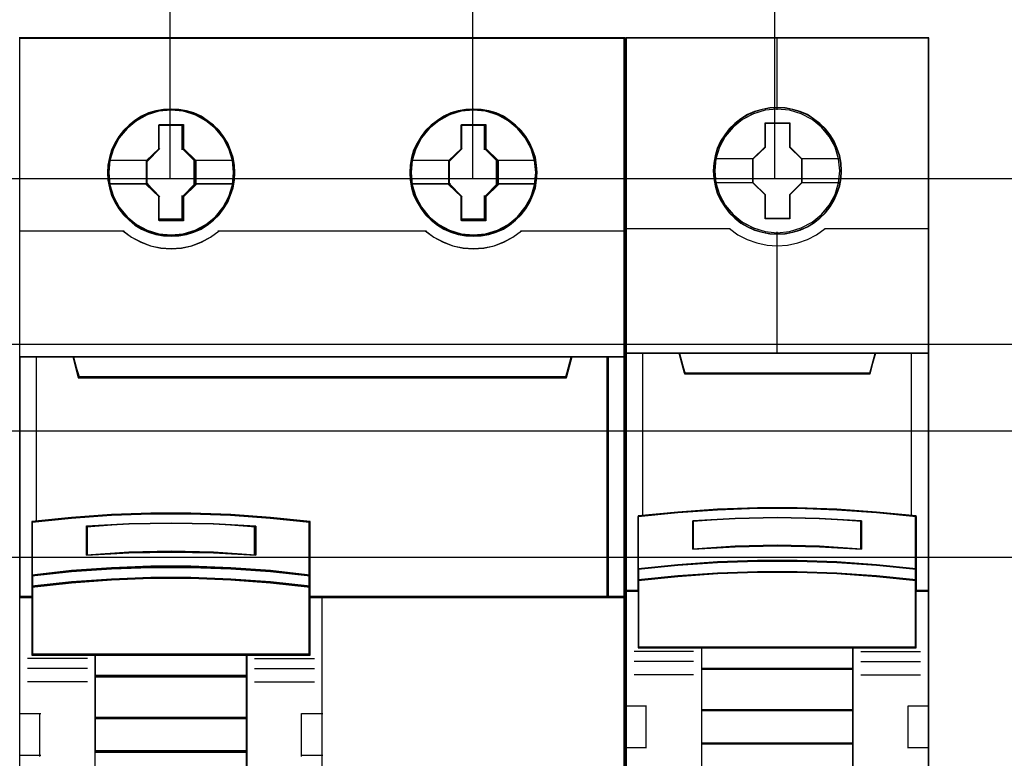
# Model space of a CAD drawing. Extents: x -543332 to -314699, y -9028 to 155584.
# Tile 74 of 256: x -448259 to -447674, y 25829 to 26267. Entities that reach past the tile are written whole.
import ezdxf

# ---------------------------------------------------------------- set-up
doc = ezdxf.new("R2010")
doc.units = 0
doc.header["$MEASUREMENT"] = 0
doc.layers.get('0').update_dxf_attribs({"color": 8})
for name, color, linetype in [('30', 7, 'Continuous'), ('45', 8, 'Continuous'), ('50', 7, 'Continuous')]:
    doc.layers.add(name, color=color, linetype=linetype)

# ---------------------------------------------------------------- blocks, each defined once
blk = doc.blocks.new('*U1090')
at = {"layer": '50', "color": 7}
for points in [[(61.983887, -277.514077), (386.017439, -277.514077)], [(61.983887, -277.514077), (386.017439, -277.514077)], [(205.961684, -277.556447), (205.961684, -257.54713)], [(223.935712, -277.556447), (223.935712, -257.54713)], [(241.848767, -277.556447), (241.848767, -257.54713)], [(61.983887, -287.349254), (386.017439, -287.349254), (386.017439, -333.651915), (61.983887, -333.651915), (61.983887, -287.349254)]]:
    blk.add_lwpolyline(points, dxfattribs=at)
blk = doc.blocks.new('*D1091')
at = {"layer": '30', "color": 7}
blk.add_lwpolyline([(51.981526, -292.478694), (396.088727, -292.478694), (396.088727, -328.453624), (51.981526, -328.453624), (51.981526, -292.478694)], close=True, dxfattribs=at)
for points in [[(51.981526, -292.478694), (396.088727, -292.478694), (396.088727, -328.453624), (51.981526, -328.453624), (51.981526, -292.478694)], [(51.981526, -299.972919), (396.088727, -299.972919), (396.088727, -320.959398), (51.981526, -320.959398), (51.981526, -299.972919)]]:
    blk.add_lwpolyline(points, dxfattribs=at)
blk = doc.blocks.new('*U1094')
at = {"layer": '45', "color": 139}
for points in [[(197.014436, -269.156559), (232.970445, -269.156559)], [(232.901518, -269.156559), (232.901518, -351.863147)], [(205.290972, -274.338961), (206.749042, -274.338961)], [(205.290972, -275.811325), (205.290972, -274.338961)], [(206.680115, -275.811325), (206.680115, -274.338961)], [(223.235839, -274.338961), (224.691258, -274.338961)], [(223.235839, -275.811325), (223.235839, -274.338961)], [(224.622331, -275.811325), (224.622331, -274.338961)], [(204.5964, -276.497192), (205.359899, -275.742474)], [(207.454218, -276.497192), (206.680115, -275.742474)], [(222.530663, -276.497192), (223.304766, -275.742474)], [(225.401736, -276.497192), (224.622331, -275.742474)], [(202.364228, -276.428341), (204.665327, -276.428341)], [(204.5964, -277.887464), (204.5964, -276.428341)], [(207.385291, -276.428341), (209.673135, -276.428341)], [(207.385291, -277.887464), (207.385291, -276.428341)], [(220.309094, -276.428341), (222.59959, -276.428341)], [(222.530663, -277.887464), (222.530663, -276.428341)], [(225.332809, -276.428341), (227.618002, -276.428341)], [(225.332809, -277.887464), (225.332809, -276.428341)], [(202.364228, -277.818612), (204.665327, -277.818612)], [(204.5964, -277.818612), (205.359899, -278.591868)], [(207.454218, -277.818612), (206.680115, -278.591868)], [(207.385291, -277.818612), (209.673135, -277.818612)], [(220.309094, -277.818612), (222.59959, -277.818612)], [(222.530663, -277.818612), (223.304766, -278.591868)], [(225.401736, -277.818612), (224.622331, -278.591868)], [(225.332809, -277.818612), (227.618002, -277.818612)], [(205.290972, -279.98214), (205.290972, -278.523017)], [(206.680115, -279.98214), (206.680115, -278.523017)], [(223.235839, -279.98214), (223.235839, -278.523017)], [(224.622331, -279.98214), (224.622331, -278.523017)], [(205.290972, -279.913288), (206.749042, -279.913288)], [(223.235839, -279.913288), (224.691258, -279.913288)], [(197.014436, -280.617692), (203.233768, -280.617692)], [(203.164841, -280.617692), (203.681918, -280.99166), (204.221477, -281.276587), (204.794758, -281.502155), (205.413003, -281.632747), (206.025627, -281.674299), (206.632631, -281.632747), (207.239635, -281.502155), (207.818537, -281.276587), (208.369337, -280.99166), (208.875173, -280.617692)], [(203.180747, -280.622989), (203.680991, -280.984866), (204.231821, -281.281487), (204.799514, -281.506919), (205.412173, -281.637432), (206.01921, -281.684891), (206.64311, -281.637432), (207.255769, -281.506919), (207.834703, -281.281487), (208.368671, -280.984866), (208.885778, -280.622989)], [(208.806247, -280.617692), (221.178634, -280.617692)], [(221.109707, -280.617692), (221.615309, -280.99166), (222.165853, -281.276587), (222.744486, -281.502155), (223.351208, -281.632747), (223.95793, -281.674299), (224.575888, -281.632747), (225.188228, -281.502155), (225.766861, -281.276587), (226.300552, -280.99166), (226.817389, -280.617692)], [(221.120311, -280.622989), (221.625969, -280.984866), (222.165338, -281.281487), (222.744035, -281.506919), (223.356443, -281.637432), (223.963232, -281.684891), (224.586876, -281.637432), (225.199284, -281.506919), (225.766745, -281.281487), (226.311731, -280.984866), (226.817389, -280.622989)], [(226.751113, -280.617692), (232.970445, -280.617692)], [(197.014436, -288.082788), (232.970445, -288.082788)], [(200.19568, -288.082788), (200.58008, -289.332708)], [(229.805107, -288.082788), (229.420707, -289.332708)], [(200.511153, -289.263857), (229.489634, -289.263857)], [(214.275335, -297.923262), (211.922624, -297.645714), (209.575488, -297.462784), (207.200476, -297.361857), (204.825464, -297.361857), (202.478328, -297.462784), (200.108891, -297.645714), (197.76733, -297.923262)], [(197.76733, -297.85441), (197.76733, -305.798819)], [(211.046372, -298.193372), (208.541504, -298.006806), (206.025454, -297.952392), (203.514994, -298.006806), (200.998944, -298.193372)], [(214.209059, -305.798819), (214.209059, -297.85441)], [(200.998944, -299.861698), (200.998944, -298.12452)], [(210.977445, -299.861698), (210.977445, -298.12452)], [(211.046372, -299.861698), (208.541504, -299.675132), (206.025454, -299.620717), (203.514994, -299.675132), (200.998944, -299.861698)], [(214.275335, -301.082488), (211.922624, -300.797293), (209.575488, -300.619838), (207.200476, -300.518435), (204.825464, -300.518435), (202.478328, -300.619838), (200.108891, -300.797293), (197.76733, -301.082488)], [(214.275335, -301.752467), (211.922624, -301.474918), (209.575488, -301.291989), (207.200476, -301.191062), (204.825464, -301.191062), (202.478328, -301.291989), (200.108891, -301.474918), (197.76733, -301.752467)], [(197.836257, -302.308576), (197.014436, -302.308576)], [(232.970445, -302.308576), (214.209059, -302.308576)], [(214.967256, -302.308576), (214.967256, -318.621094)], [(201.067871, -305.989485), (197.507529, -305.989485)], [(214.275335, -305.729967), (197.76733, -305.729967)], [(201.494688, -305.729967), (201.494688, -317.018972)], [(201.494688, -305.729967), (210.545327, -305.729967)], [(210.4764, -305.729967), (210.4764, -317.018972)], [(210.977445, -305.989485), (214.527183, -305.989485)], [(201.067871, -306.582667), (197.507529, -306.582667)], [(210.977445, -306.582667), (214.527183, -306.582667)], [(201.494688, -306.998425), (210.545327, -306.998425)], [(201.067871, -307.379756), (197.507529, -307.379756)], [(210.977445, -307.379756), (214.527183, -307.379756)], [(197.014436, -309.241396), (198.286933, -309.241396)], [(198.218006, -309.241396), (198.218006, -311.794199)], [(201.494688, -309.487673), (210.545327, -309.487673)], [(213.763685, -311.794199), (213.763685, -309.241396)], [(213.763685, -309.241396), (215.036183, -309.241396)], [(197.014436, -311.725348), (198.286933, -311.725348)], [(201.494688, -311.46583), (210.545327, -311.46583)], [(213.763685, -311.725348), (215.036183, -311.725348)]]:
    blk.add_lwpolyline(points, dxfattribs=at)
at = {"layer": '45', "color": 59}
for points in [[(197.046248, -340.384038), (197.046248, -332.918909), (197.046248, -311.759398), (197.046248, -309.276564), (197.046248, -302.343471), (197.046248, -302.343471), (197.046248, -288.117053), (197.046248, -280.651925), (197.046248, -269.190985), (232.935982, -269.190985), (232.935982, -280.651925), (232.935982, -288.117053), (232.935982, -302.343471), (232.935982, -329.427423), (232.935982, -329.920665), (232.935982, -332.918909), (232.935982, -340.384038)], [(197.014436, -302.377427), (197.770969, -302.377427), (197.770969, -301.748173), (197.770969, -301.074371), (197.770969, -297.900259), (200.107324, -297.65524), (202.471491, -297.49375), (204.813408, -297.404652), (207.183139, -297.404652), (209.55287, -297.49375), (211.894786, -297.65524), (214.242266, -297.900259), (214.242266, -301.074371), (214.242266, -301.748173), (214.242266, -302.377427), (215.004362, -302.377427), (215.004362, -302.377427), (231.976306, -302.377427), (231.976306, -288.082788), (229.801272, -288.082788), (229.484195, -289.268903), (200.518967, -289.268903), (200.20189, -288.082788), (198.01573, -288.082788), (197.014436, -288.082788)]]:
    blk.add_lwpolyline(points, dxfattribs=at)
at = {"layer": '45', "color": 7}
for points in [[(209.808338, -277.165847), (209.780325, -276.712857), (209.707489, -276.259866), (209.556215, -275.829246), (209.38253, -275.409811), (209.141611, -275.018338), (208.867077, -274.666012), (208.530912, -274.341649), (208.166734, -274.062025), (207.802555, -273.815956), (207.365541, -273.625812), (206.934129, -273.497186), (206.480307, -273.418891), (206.026484, -273.390929), (205.578265, -273.418891), (205.124442, -273.497186), (204.681825, -273.625812), (204.267222, -273.815956), (203.880632, -274.062025), (203.527659, -274.341649), (203.191494, -274.666012), (202.928165, -275.018338), (202.687247, -275.409811), (202.491151, -275.829246), (202.367891, -276.259866), (202.278247, -276.712857), (202.250233, -277.165847), (202.278247, -277.618837), (202.367891, -278.060642), (202.491151, -278.496855), (202.687247, -278.910698), (202.928165, -279.307763), (203.191494, -279.671274), (203.527659, -279.990045), (203.880632, -280.275261), (204.267222, -280.510145), (204.681825, -280.689104), (205.124442, -280.828915), (205.578265, -280.918395), (206.026484, -280.940765), (206.480307, -280.918395), (206.934129, -280.828915), (207.365541, -280.689104), (207.802555, -280.510145), (208.166734, -280.275261), (208.530912, -279.990045), (208.867077, -279.671274), (209.141611, -279.307763), (209.38253, -278.910698), (209.556215, -278.496855), (209.707489, -278.060642), (209.780325, -277.618837), (209.808338, -277.165847)], [(209.808338, -277.165847), (209.780325, -276.712857), (209.707489, -276.259866), (209.556215, -275.829246), (209.38253, -275.409811), (209.141611, -275.018338), (208.867077, -274.666012), (208.530912, -274.341649), (208.166734, -274.062025), (207.802555, -273.815956), (207.365541, -273.625812), (206.934129, -273.497186), (206.480307, -273.418891), (206.026484, -273.390929), (205.578265, -273.418891), (205.124442, -273.497186), (204.681825, -273.625812), (204.267222, -273.815956), (203.880632, -274.062025), (203.527659, -274.341649), (203.191494, -274.666012), (202.928165, -275.018338), (202.687247, -275.409811), (202.491151, -275.829246), (202.367891, -276.259866), (202.278247, -276.712857), (202.250233, -277.165847), (202.278247, -277.618837), (202.367891, -278.060642), (202.491151, -278.496855), (202.687247, -278.910698), (202.928165, -279.307763), (203.191494, -279.671274), (203.527659, -279.990045), (203.880632, -280.275261), (204.267222, -280.510145), (204.681825, -280.689104), (205.124442, -280.828915), (205.578265, -280.918395), (206.026484, -280.940765), (206.480307, -280.918395), (206.934129, -280.828915), (207.365541, -280.689104), (207.802555, -280.510145), (208.166734, -280.275261), (208.530912, -279.990045), (208.867077, -279.671274), (209.141611, -279.307763), (209.38253, -278.910698), (209.556215, -278.496855), (209.707489, -278.060642), (209.780325, -277.618837), (209.808338, -277.165847)], [(209.808338, -277.165847), (209.780325, -276.712857), (209.707489, -276.259866), (209.556215, -275.829246), (209.38253, -275.409811), (209.141611, -275.018338), (208.867077, -274.666012), (208.530912, -274.341649), (208.166734, -274.062025), (207.802555, -273.815956), (207.365541, -273.625812), (206.934129, -273.497186), (206.480307, -273.418891), (206.026484, -273.390929), (205.578265, -273.418891), (205.124442, -273.497186), (204.681825, -273.625812), (204.267222, -273.815956), (203.880632, -274.062025), (203.527659, -274.341649), (203.191494, -274.666012), (202.928165, -275.018338), (202.687247, -275.409811), (202.491151, -275.829246), (202.367891, -276.259866), (202.278247, -276.712857), (202.250233, -277.165847), (202.278247, -277.618837), (202.367891, -278.060642), (202.491151, -278.496855), (202.687247, -278.910698), (202.928165, -279.307763), (203.191494, -279.671274), (203.527659, -279.990045), (203.880632, -280.275261), (204.267222, -280.510145), (204.681825, -280.689104), (205.124442, -280.828915), (205.578265, -280.918395), (206.026484, -280.940765), (206.480307, -280.918395), (206.934129, -280.828915), (207.365541, -280.689104), (207.802555, -280.510145), (208.166734, -280.275261), (208.530912, -279.990045), (208.867077, -279.671274), (209.141611, -279.307763), (209.38253, -278.910698), (209.556215, -278.496855), (209.707489, -278.060642), (209.780325, -277.618837), (209.808338, -277.165847)], [(227.73995, -277.165847), (227.717538, -276.712857), (227.644699, -276.259866), (227.493419, -275.829246), (227.314124, -275.409811), (227.078799, -275.018338), (226.793048, -274.666012), (226.462473, -274.341649), (226.109486, -274.062025), (225.745293, -273.815956), (225.313864, -273.625812), (224.876832, -273.497186), (224.422992, -273.418891), (223.963548, -273.390929), (223.509708, -273.418891), (223.067073, -273.497186), (222.624438, -273.625812), (222.209819, -273.815956), (221.828817, -274.062025), (221.464624, -274.341649), (221.128446, -274.666012), (220.859503, -275.018338), (220.618575, -275.409811), (220.416868, -275.829246), (220.299206, -276.259866), (220.215161, -276.712857), (220.187147, -277.165847), (220.215161, -277.618837), (220.299206, -278.060642), (220.416868, -278.496855), (220.618575, -278.910698), (220.859503, -279.307763), (221.128446, -279.671274), (221.464624, -279.990045), (221.828817, -280.275261), (222.209819, -280.510145), (222.624438, -280.689104), (223.067073, -280.828915), (223.509708, -280.918395), (223.963548, -280.940765), (224.422992, -280.918395), (224.876832, -280.828915), (225.313864, -280.689104), (225.745293, -280.510145), (226.109486, -280.275261), (226.462473, -279.990045), (226.793048, -279.671274), (227.078799, -279.307763), (227.314124, -278.910698), (227.493419, -278.496855), (227.644699, -278.060642), (227.717538, -277.618837), (227.73995, -277.165847)], [(227.73995, -277.165847), (227.717538, -276.712857), (227.644699, -276.259866), (227.493419, -275.829246), (227.314124, -275.409811), (227.078799, -275.018338), (226.793048, -274.666012), (226.462473, -274.341649), (226.109486, -274.062025), (225.745293, -273.815956), (225.313864, -273.625812), (224.876832, -273.497186), (224.422992, -273.418891), (223.963548, -273.390929), (223.509708, -273.418891), (223.067073, -273.497186), (222.624438, -273.625812), (222.209819, -273.815956), (221.828817, -274.062025), (221.464624, -274.341649), (221.128446, -274.666012), (220.859503, -275.018338), (220.618575, -275.409811), (220.416868, -275.829246), (220.299206, -276.259866), (220.215161, -276.712857), (220.187147, -277.165847), (220.215161, -277.618837), (220.299206, -278.060642), (220.416868, -278.496855), (220.618575, -278.910698), (220.859503, -279.307763), (221.128446, -279.671274), (221.464624, -279.990045), (221.828817, -280.275261), (222.209819, -280.510145), (222.624438, -280.689104), (223.067073, -280.828915), (223.509708, -280.918395), (223.963548, -280.940765), (224.422992, -280.918395), (224.876832, -280.828915), (225.313864, -280.689104), (225.745293, -280.510145), (226.109486, -280.275261), (226.462473, -279.990045), (226.793048, -279.671274), (227.078799, -279.307763), (227.314124, -278.910698), (227.493419, -278.496855), (227.644699, -278.060642), (227.717538, -277.618837), (227.73995, -277.165847)], [(227.73995, -277.165847), (227.717538, -276.712857), (227.644699, -276.259866), (227.493419, -275.829246), (227.314124, -275.409811), (227.078799, -275.018338), (226.793048, -274.666012), (226.462473, -274.341649), (226.109486, -274.062025), (225.745293, -273.815956), (225.313864, -273.625812), (224.876832, -273.497186), (224.422992, -273.418891), (223.963548, -273.390929), (223.509708, -273.418891), (223.067073, -273.497186), (222.624438, -273.625812), (222.209819, -273.815956), (221.828817, -274.062025), (221.464624, -274.341649), (221.128446, -274.666012), (220.859503, -275.018338), (220.618575, -275.409811), (220.416868, -275.829246), (220.299206, -276.259866), (220.215161, -276.712857), (220.187147, -277.165847), (220.215161, -277.618837), (220.299206, -278.060642), (220.416868, -278.496855), (220.618575, -278.910698), (220.859503, -279.307763), (221.128446, -279.671274), (221.464624, -279.990045), (221.828817, -280.275261), (222.209819, -280.510145), (222.624438, -280.689104), (223.067073, -280.828915), (223.509708, -280.918395), (223.963548, -280.940765), (224.422992, -280.918395), (224.876832, -280.828915), (225.313864, -280.689104), (225.745293, -280.510145), (226.109486, -280.275261), (226.462473, -279.990045), (226.793048, -279.671274), (227.078799, -279.307763), (227.314124, -278.910698), (227.493419, -278.496855), (227.644699, -278.060642), (227.717538, -277.618837), (227.73995, -277.165847)], [(205.309158, -274.301888), (206.758512, -274.301888), (206.758512, -275.737411), (207.48603, -276.449565), (207.48603, -277.879481), (206.758512, -278.60285), (206.758512, -280.027158), (205.309158, -280.027158), (205.309158, -278.60285), (204.564588, -277.879481), (204.564588, -276.449565), (205.309158, -275.737411), (205.309158, -274.301888)], [(205.309158, -274.301888), (206.758512, -274.301888), (206.758512, -275.737411), (207.48603, -276.449565), (207.48603, -277.879481), (206.758512, -278.60285), (206.758512, -280.027158), (205.309158, -280.027158), (205.309158, -278.60285), (204.564588, -277.879481), (204.564588, -276.449565), (205.309158, -275.737411), (205.309158, -274.301888)], [(205.309158, -274.301888), (206.758512, -274.301888), (206.758512, -274.301888), (206.758512, -275.737411), (206.758512, -275.737411), (207.48603, -276.449565), (207.48603, -276.449565), (207.48603, -277.879481), (207.48603, -277.879481), (206.758512, -278.60285), (206.758512, -278.60285), (206.758512, -280.027158), (206.758512, -280.027158), (205.309158, -280.027158), (205.309158, -280.027158), (205.309158, -278.60285), (205.309158, -278.60285), (204.564588, -277.879481), (204.564588, -277.879481), (204.564588, -276.449565), (204.564588, -276.449565), (205.309158, -275.737411), (205.309158, -275.737411), (205.309158, -274.301888), (205.309158, -274.301888)], [(205.324755, -274.333665), (206.742543, -274.333665), (206.742543, -275.753253), (207.454218, -276.457501), (207.454218, -277.871544), (206.742543, -278.586883), (206.742543, -279.99538), (205.324755, -279.99538), (205.324755, -278.586883), (204.5964, -277.871544), (204.5964, -276.457501), (205.324755, -275.753253), (205.324755, -274.333665)], [(223.25374, -274.301888), (224.703283, -274.301888), (224.703283, -275.737411), (225.430897, -276.449565), (225.430897, -277.879481), (224.703283, -278.60285), (224.703283, -280.027158), (223.25374, -280.027158), (223.25374, -278.60285), (222.514757, -277.879481), (222.514757, -276.449565), (223.25374, -275.737411), (223.25374, -274.301888)], [(223.25374, -274.301888), (224.703283, -274.301888), (224.703283, -275.737411), (225.430897, -276.449565), (225.430897, -277.879481), (224.703283, -278.60285), (224.703283, -280.027158), (223.25374, -280.027158), (223.25374, -278.60285), (222.514757, -277.879481), (222.514757, -276.449565), (223.25374, -275.737411), (223.25374, -274.301888)], [(223.25374, -274.301888), (224.703283, -274.301888), (224.703283, -274.301888), (224.703283, -275.737411), (224.703283, -275.737411), (225.430897, -276.449565), (225.430897, -276.449565), (225.430897, -277.879481), (225.430897, -277.879481), (224.703283, -278.60285), (224.703283, -278.60285), (224.703283, -280.027158), (224.703283, -280.027158), (223.25374, -280.027158), (223.25374, -280.027158), (223.25374, -278.60285), (223.25374, -278.60285), (222.514757, -277.879481), (222.514757, -277.879481), (222.514757, -276.449565), (222.514757, -276.449565), (223.25374, -275.737411), (223.25374, -275.737411), (223.25374, -274.301888), (223.25374, -274.301888)], [(223.268757, -274.333665), (224.685356, -274.333665), (224.685356, -275.753253), (225.396434, -276.457501), (225.396434, -277.871544), (224.685356, -278.586883), (224.685356, -279.99538), (223.268757, -279.99538), (223.268757, -278.586883), (222.546569, -277.871544), (222.546569, -276.457501), (223.268757, -275.753253), (223.268757, -274.333665)], [(200.512864, -289.332708), (229.487923, -289.332708), (229.805107, -288.082788), (200.19568, -288.082788), (200.512864, -289.332708)], [(231.907379, -288.082788), (231.907379, -302.377427), (232.970445, -302.377427), (232.970445, -288.082788), (231.907379, -288.082788)], [(200.543995, -289.298283), (229.456792, -289.298283), (229.773295, -288.117214), (200.227492, -288.117214), (200.543995, -289.298283)], [(231.941843, -288.117214), (231.941843, -302.345649), (232.935982, -302.345649), (232.935982, -288.117214), (231.941843, -288.117214)], [(209.575488, -300.67034), (211.922624, -300.828424), (214.275335, -301.082488), (214.275335, -297.86434), (211.922624, -297.615922), (209.575488, -297.452191), (207.200476, -297.361857), (204.825464, -297.361857), (202.478328, -297.452191), (200.108891, -297.615922), (197.76733, -297.86434), (197.76733, -301.082488), (200.108891, -300.828424), (202.478328, -300.67034), (204.825464, -300.580006), (207.200476, -300.580006), (209.575488, -300.67034)], [(211.046372, -298.13067), (211.046372, -299.861698), (208.541504, -299.723676), (206.025454, -299.683419), (203.514994, -299.723676), (200.998944, -299.861698), (200.998944, -298.13067), (203.514994, -297.992648), (206.025454, -297.952392), (208.541504, -297.992648), (211.046372, -298.13067)], [(208.541504, -299.723676), (211.046372, -299.861698), (211.046372, -298.13067), (208.541504, -297.992648), (206.025454, -297.952392), (203.514994, -297.992648), (200.998944, -298.13067), (200.998944, -299.861698), (203.514994, -299.723676), (206.025454, -299.683419), (208.541504, -299.723676)], [(209.575488, -301.323494), (211.922624, -301.493908), (214.275335, -301.752467), (214.275335, -301.04143), (211.922624, -300.776994), (209.575488, -300.612457), (207.200476, -300.518435), (204.825464, -300.518435), (202.478328, -300.612457), (200.108891, -300.776994), (197.76733, -301.04143), (197.76733, -301.752467), (200.108891, -301.493908), (202.478328, -301.323494), (204.825464, -301.229473), (207.200476, -301.229473), (209.575488, -301.323494)], [(201.508253, -305.798819), (210.528837, -305.798819), (214.275335, -305.798819), (214.275335, -302.32753), (214.275335, -301.691783), (211.922624, -301.444236), (209.575488, -301.281079), (207.200476, -301.191062), (204.825464, -301.191062), (202.478328, -301.281079), (200.108891, -301.444236), (197.76733, -301.691783), (197.76733, -302.32753), (197.76733, -305.798819), (201.508253, -305.798819)], [(210.545327, -305.729967), (201.494688, -305.729967), (201.494688, -307.067276), (210.545327, -307.067276), (210.545327, -305.729967)], [(210.545327, -306.998425), (201.494688, -306.998425), (201.494688, -309.553876), (210.545327, -309.553876), (210.545327, -306.998425)], [(210.545327, -309.487673), (201.494688, -309.487673), (201.494688, -311.534682), (210.545327, -311.534682), (210.545327, -309.487673)], [(201.494688, -316.017976), (210.545327, -316.017976), (210.545327, -311.46583), (201.494688, -311.46583), (201.494688, -316.017976)]]:
    blk.add_lwpolyline(points, close=True, dxfattribs=at)
at = {"layer": '45', "color": 139}
for points in [[(209.773875, -277.167171), (209.746107, -276.718153), (209.67391, -276.269135), (209.523962, -275.842291), (209.3518, -275.426533), (209.112994, -275.038493), (208.840867, -274.689257), (208.50765, -274.367738), (208.146665, -274.090566), (207.78568, -273.846655), (207.352498, -273.658179), (206.924869, -273.53068), (206.475026, -273.453072), (206.025183, -273.425354), (205.580894, -273.453072), (205.131051, -273.53068), (204.692315, -273.658179), (204.281348, -273.846655), (203.898148, -274.090566), (203.54827, -274.367738), (203.215053, -274.689257), (202.954033, -275.038493), (202.715228, -275.426533), (202.520851, -275.842291), (202.398671, -276.269135), (202.309814, -276.718153), (202.282045, -277.167171), (202.309814, -277.616189), (202.398671, -278.05412), (202.520851, -278.486508), (202.715228, -278.896722), (202.954033, -279.290305), (203.215053, -279.650628), (203.54827, -279.966604), (203.898148, -280.249319), (204.281348, -280.482143), (204.692315, -280.659533), (205.131051, -280.798119), (205.580894, -280.886814), (206.025183, -280.908987), (206.475026, -280.886814), (206.924869, -280.798119), (207.352498, -280.659533), (207.78568, -280.482143), (208.146665, -280.249319), (208.50765, -279.966604), (208.840867, -279.650628), (209.112994, -279.290305), (209.3518, -278.896722), (209.523962, -278.486508), (209.67391, -278.05412), (209.746107, -277.616189), (209.773875, -277.167171)], [(209.752667, -277.167171), (209.719035, -276.624462), (209.601324, -276.109728), (209.41635, -275.611779), (209.152902, -275.152995), (208.850217, -274.733374), (208.469058, -274.358514), (208.026241, -274.034008), (207.572214, -273.787831), (207.067739, -273.597603), (206.552054, -273.485704), (206.025158, -273.44654), (205.487051, -273.485704), (204.971365, -273.597603), (204.472496, -273.787831), (204.007258, -274.034008), (203.581257, -274.358514), (203.216914, -274.733374), (202.897413, -275.152995), (202.63957, -275.611779), (202.454596, -276.109728), (202.336885, -276.624462), (202.303254, -277.167171), (202.336885, -277.6875), (202.454596, -278.213424), (202.63957, -278.705778), (202.897413, -279.170157), (203.216914, -279.589777), (203.581257, -279.975828), (204.007258, -280.289144), (204.472496, -280.552106), (204.971365, -280.736739), (205.487051, -280.848638), (206.025158, -280.887802), (206.552054, -280.848638), (207.067739, -280.736739), (207.572214, -280.552106), (208.026241, -280.289144), (208.469058, -279.975828), (208.850217, -279.589777), (209.152902, -279.170157), (209.41635, -278.705778), (209.601324, -278.213424), (209.719035, -277.6875), (209.752667, -277.167171)], [(209.734109, -277.161726), (209.661272, -276.440292), (209.459569, -275.752414), (209.106588, -275.109275), (208.652755, -274.550024), (208.086865, -274.091438), (207.448138, -273.744702), (206.747779, -273.526594), (206.025008, -273.465076), (205.302238, -273.526594), (204.607482, -273.744702), (203.968754, -274.091438), (203.41407, -274.550024), (202.949032, -275.109275), (202.607257, -275.752414), (202.394348, -276.440292), (202.327113, -277.161726), (202.394348, -277.88316), (202.607257, -278.582224), (202.949032, -279.214178), (203.41407, -279.779022), (203.968754, -280.2432), (204.607482, -280.584343), (205.302238, -280.791266), (206.025008, -280.863969), (206.747779, -280.791266), (207.448138, -280.584343), (208.086865, -280.2432), (208.652755, -279.779022), (209.106588, -279.214178), (209.459569, -278.582224), (209.661272, -277.88316), (209.734109, -277.161726)], [(227.708137, -277.167171), (227.685922, -276.718153), (227.613723, -276.269135), (227.46377, -275.842291), (227.286048, -275.426533), (227.052789, -275.038493), (226.769545, -274.689257), (226.44187, -274.367738), (226.091981, -274.090566), (225.730983, -273.846655), (225.30334, -273.658179), (224.870144, -273.53068), (224.420286, -273.453072), (223.964874, -273.425354), (223.515016, -273.453072), (223.076265, -273.53068), (222.637515, -273.658179), (222.226533, -273.846655), (221.848875, -274.090566), (221.487877, -274.367738), (221.154649, -274.689257), (220.888067, -275.038493), (220.649253, -275.426533), (220.449316, -275.842291), (220.332686, -276.269135), (220.249379, -276.718153), (220.22161, -277.167171), (220.249379, -277.616189), (220.332686, -278.05412), (220.449316, -278.486508), (220.649253, -278.896722), (220.888067, -279.290305), (221.154649, -279.650628), (221.487877, -279.966604), (221.848875, -280.249319), (222.226533, -280.482143), (222.637515, -280.659533), (223.076265, -280.798119), (223.515016, -280.886814), (223.964874, -280.908987), (224.420286, -280.886814), (224.870144, -280.798119), (225.30334, -280.659533), (225.730983, -280.482143), (226.091981, -280.249319), (226.44187, -279.966604), (226.769545, -279.650628), (227.052789, -279.290305), (227.286048, -278.896722), (227.46377, -278.486508), (227.613723, -278.05412), (227.685922, -277.616189), (227.708137, -277.167171)], [(227.678976, -277.167171), (227.645352, -276.624462), (227.527669, -276.109728), (227.342738, -275.611779), (227.096164, -275.152995), (226.76553, -274.733374), (226.401272, -274.358514), (225.975371, -274.034008), (225.515846, -273.787831), (225.017093, -273.597603), (224.495925, -273.485704), (223.957944, -273.44654), (223.431172, -273.485704), (222.915607, -273.597603), (222.41125, -273.787831), (221.957329, -274.034008), (221.525824, -274.358514), (221.150359, -274.733374), (220.830933, -275.152995), (220.584358, -275.611779), (220.38822, -276.109728), (220.281744, -276.624462), (220.24812, -277.167171), (220.281744, -277.6875), (220.38822, -278.213424), (220.584358, -278.705778), (220.830933, -279.170157), (221.150359, -279.589777), (221.525824, -279.975828), (221.957329, -280.289144), (222.41125, -280.552106), (222.915607, -280.736739), (223.431172, -280.848638), (223.957944, -280.887802), (224.495925, -280.848638), (225.017093, -280.736739), (225.515846, -280.552106), (225.975371, -280.289144), (226.401272, -279.975828), (226.76553, -279.589777), (227.096164, -279.170157), (227.342738, -278.705778), (227.527669, -278.213424), (227.645352, -277.6875), (227.678976, -277.167171)], [(227.673674, -277.161726), (227.600811, -276.440292), (227.387825, -275.752414), (227.040323, -275.109275), (226.580723, -274.550024), (226.031445, -274.091438), (225.392489, -273.744702), (224.691879, -273.526594), (223.963245, -273.465076), (223.245821, -273.526594), (222.550816, -273.744702), (221.91186, -274.091438), (221.345768, -274.550024), (220.886168, -275.109275), (220.538666, -275.752414), (220.32568, -276.440292), (220.264027, -277.161726), (220.32568, -277.88316), (220.538666, -278.582224), (220.886168, -279.214178), (221.345768, -279.779022), (221.91186, -280.2432), (222.550816, -280.584343), (223.245821, -280.791266), (223.963245, -280.863969), (224.691879, -280.791266), (225.392489, -280.584343), (226.031445, -280.2432), (226.580723, -279.779022), (227.040323, -279.214178), (227.387825, -278.582224), (227.600811, -277.88316), (227.673674, -277.161726)]]:
    blk.add_lwpolyline(points, close=True, dxfattribs=at)
at = {"layer": '45', "color": 7}
for points in [[(202.321811, -276.423045), (204.633515, -276.423045)], [(207.417103, -276.423045), (209.734109, -276.423045)], [(220.253423, -276.423045), (222.583684, -276.423045)], [(225.36197, -276.423045), (227.673674, -276.423045)], [(202.321811, -277.837149), (204.633515, -277.837149)], [(207.417103, -277.837149), (209.734109, -277.837149)], [(220.253423, -277.837149), (222.583684, -277.837149)], [(225.36197, -277.837149), (227.673674, -277.837149)], [(197.014436, -302.377427), (197.770969, -302.377427), (197.770969, -301.748173), (197.770969, -301.074371), (197.770969, -297.900259), (200.107324, -297.65524), (202.471491, -297.49375), (204.813408, -297.404652), (207.183139, -297.404652), (209.55287, -297.49375), (211.894786, -297.65524), (214.242266, -297.900259), (214.242266, -301.074371), (214.242266, -301.748173), (214.242266, -302.377427), (215.004362, -302.377427), (215.004362, -302.377427), (231.976306, -302.377427), (231.976306, -288.082788), (229.801272, -288.082788), (229.484195, -289.268903), (200.518967, -289.268903), (200.20189, -288.082788), (198.01573, -288.082788), (197.014436, -288.082788)]]:
    blk.add_lwpolyline(points, dxfattribs=at)
at = {"layer": '45', "color": 140}
for points in [[(198.013877, -288.082788), (198.013877, -297.888836)], [(231.907379, -302.377427), (231.907379, -288.082788)]]:
    blk.add_lwpolyline(points, dxfattribs=at)
at = {"layer": '45', "color": 59}
for points in [[(200.512864, -289.332708), (229.487923, -289.332708), (229.805107, -288.082788), (200.19568, -288.082788), (200.512864, -289.332708)], [(231.907379, -288.082788), (231.907379, -302.377427), (232.970445, -302.377427), (232.970445, -288.082788), (231.907379, -288.082788)], [(215.003436, -302.345649), (231.944494, -302.345649), (231.944494, -288.117214), (229.773418, -288.117214), (229.456918, -289.297836), (200.544402, -289.297836), (200.227902, -288.117214), (198.045721, -288.117214), (197.046248, -288.117214), (197.046248, -302.345649), (197.801405, -302.345649), (197.801405, -301.71931), (197.801405, -301.048628), (197.801405, -297.889217), (200.133507, -297.645333), (202.493373, -297.484591), (204.831028, -297.395905), (207.196446, -297.395905), (209.561864, -297.484591), (211.899519, -297.645333), (214.242727, -297.889217), (214.242727, -301.048628), (214.242727, -301.71931), (214.242727, -302.345649), (215.003436, -302.345649)], [(209.575488, -300.67034), (211.922624, -300.828424), (214.275335, -301.082488), (214.275335, -297.86434), (211.922624, -297.615922), (209.575488, -297.452191), (207.200476, -297.361857), (204.825464, -297.361857), (202.478328, -297.452191), (200.108891, -297.615922), (197.76733, -297.86434), (197.76733, -301.082488), (200.108891, -300.828424), (202.478328, -300.67034), (204.825464, -300.580006), (207.200476, -300.580006), (209.575488, -300.67034)], [(211.046372, -298.13067), (211.046372, -299.861698), (208.541504, -299.723676), (206.025454, -299.683419), (203.514994, -299.723676), (200.998944, -299.861698), (200.998944, -298.13067), (203.514994, -297.992648), (206.025454, -297.952392), (208.541504, -297.992648), (211.046372, -298.13067)], [(208.541504, -299.723676), (211.046372, -299.861698), (211.046372, -298.13067), (208.541504, -297.992648), (206.025454, -297.952392), (203.514994, -297.992648), (200.998944, -298.13067), (200.998944, -299.861698), (203.514994, -299.723676), (206.025454, -299.683419), (208.541504, -299.723676)], [(208.524225, -299.696684), (211.011909, -299.82992), (211.011909, -298.158914), (208.524225, -298.025678), (206.025435, -297.986817), (203.532197, -298.025678), (201.033407, -298.158914), (201.033407, -299.82992), (203.532197, -299.696684), (206.025435, -299.657823), (208.524225, -299.696684)], [(209.575488, -301.323494), (211.922624, -301.493908), (214.275335, -301.752467), (214.275335, -301.04143), (211.922624, -300.776994), (209.575488, -300.612457), (207.200476, -300.518435), (204.825464, -300.518435), (202.478328, -300.612457), (200.108891, -300.776994), (197.76733, -301.04143), (197.76733, -301.752467), (200.108891, -301.493908), (202.478328, -301.323494), (204.825464, -301.229473), (207.200476, -301.229473), (209.575488, -301.323494)], [(209.562544, -301.313002), (211.900257, -301.473908), (214.243523, -301.718041), (214.243523, -301.046676), (211.900257, -300.796994), (209.562544, -300.641637), (207.197067, -300.552861), (204.831591, -300.552861), (202.493878, -300.641637), (200.133954, -300.796994), (197.801794, -301.046676), (197.801794, -301.718041), (200.133954, -301.473908), (202.493878, -301.313002), (204.831591, -301.224227), (207.197067, -301.224227), (209.562544, -301.313002)], [(201.508253, -305.798819), (210.528837, -305.798819), (214.275335, -305.798819), (214.275335, -302.32753), (214.275335, -301.691783), (211.922624, -301.444236), (209.575488, -301.281079), (207.200476, -301.191062), (204.825464, -301.191062), (202.478328, -301.281079), (200.108891, -301.444236), (197.76733, -301.691783), (197.76733, -302.32753), (197.76733, -305.798819), (201.508253, -305.798819)], [(201.527697, -305.764393), (210.512066, -305.764393), (214.243523, -305.764393), (214.243523, -302.342979), (214.243523, -301.716366), (211.900257, -301.472376), (209.562544, -301.311564), (207.197067, -301.22284), (204.831591, -301.22284), (202.493878, -301.311564), (200.133954, -301.472376), (197.801794, -301.716366), (197.801794, -302.342979), (197.801794, -305.764393), (201.527697, -305.764393)], [(210.545327, -305.729967), (201.494688, -305.729967), (201.494688, -307.067276), (210.545327, -307.067276), (210.545327, -305.729967)], [(210.513514, -305.761745), (201.5265, -305.761745), (201.5265, -307.03285), (210.513514, -307.03285), (210.513514, -305.761745)], [(210.545327, -306.998425), (201.494688, -306.998425), (201.494688, -309.553876), (210.545327, -309.553876), (210.545327, -306.998425)], [(210.513514, -307.030202), (201.5265, -307.030202), (201.5265, -309.522098), (210.513514, -309.522098), (210.513514, -307.030202)], [(210.545327, -309.487673), (201.494688, -309.487673), (201.494688, -311.534682), (210.545327, -311.534682), (210.545327, -309.487673)], [(210.513514, -309.51945), (201.5265, -309.51945), (201.5265, -311.500256), (210.513514, -311.500256), (210.513514, -309.51945)]]:
    blk.add_lwpolyline(points, close=True, dxfattribs=at)
blk = doc.blocks.new('*U1095')
at = {"layer": '45', "color": 7}
for points in [[(250.994843, -269.159207), (233.00756, -269.159207), (233.00756, -350.928355), (250.994843, -350.928355), (250.994843, -269.159207)], [(245.809415, -277.064), (245.78708, -276.612207), (245.714489, -276.160413), (245.55814, -275.725149), (245.373872, -275.306414), (245.139348, -274.915227), (244.860154, -274.568117), (244.52512, -274.248556), (244.156583, -273.967563), (243.788047, -273.725137), (243.352503, -273.537808), (242.916959, -273.411086), (242.45908, -273.322931), (242.006785, -273.300892), (241.548906, -273.322931), (241.102195, -273.411086), (240.649899, -273.537808), (240.236692, -273.725137), (239.845819, -273.967563), (239.482866, -274.248556), (239.142249, -274.568117), (238.879806, -274.915227), (238.634115, -275.306414), (238.433095, -275.725149), (238.315833, -276.160413), (238.226491, -276.612207), (238.192987, -277.064), (238.226491, -277.510284), (238.315833, -277.951058), (238.433095, -278.386322), (238.634115, -278.799548), (238.879806, -279.196245), (239.142249, -279.554373), (239.482866, -279.873935), (239.845819, -280.154928), (240.236692, -280.386334), (240.649899, -280.573663), (241.102195, -280.705896), (241.548906, -280.79956), (242.006785, -280.821599), (242.45908, -280.79956), (242.916959, -280.705896), (243.352503, -280.573663), (243.788047, -280.386334), (244.156583, -280.154928), (244.52512, -279.873935), (244.860154, -279.554373), (245.139348, -279.196245), (245.373872, -278.799548), (245.55814, -278.386322), (245.714489, -277.951058), (245.78708, -277.510284), (245.809415, -277.064)], [(245.809415, -277.064), (245.78708, -276.612207), (245.714489, -276.160413), (245.55814, -275.725149), (245.373872, -275.306414), (245.139348, -274.915227), (244.860154, -274.568117), (244.52512, -274.248556), (244.156583, -273.967563), (243.788047, -273.725137), (243.352503, -273.537808), (242.916959, -273.411086), (242.45908, -273.322931), (242.006785, -273.300892), (241.548906, -273.322931), (241.102195, -273.411086), (240.649899, -273.537808), (240.236692, -273.725137), (239.845819, -273.967563), (239.482866, -274.248556), (239.142249, -274.568117), (238.879806, -274.915227), (238.634115, -275.306414), (238.433095, -275.725149), (238.315833, -276.160413), (238.226491, -276.612207), (238.192987, -277.064), (238.226491, -277.510284), (238.315833, -277.951058), (238.433095, -278.386322), (238.634115, -278.799548), (238.879806, -279.196245), (239.142249, -279.554373), (239.482866, -279.873935), (239.845819, -280.154928), (240.236692, -280.386334), (240.649899, -280.573663), (241.102195, -280.705896), (241.548906, -280.79956), (242.006785, -280.821599), (242.45908, -280.79956), (242.916959, -280.705896), (243.352503, -280.573663), (243.788047, -280.386334), (244.156583, -280.154928), (244.52512, -279.873935), (244.860154, -279.554373), (245.139348, -279.196245), (245.373872, -278.799548), (245.55814, -278.386322), (245.714489, -277.951058), (245.78708, -277.510284), (245.809415, -277.064)], [(241.285342, -274.206555), (242.739269, -274.206555), (242.739269, -275.635389), (243.460597, -276.341532), (243.460597, -277.770367), (242.739269, -278.487542), (242.739269, -279.905344), (241.285342, -279.905344), (241.285342, -278.487542), (240.547108, -277.770367), (240.547108, -276.341532), (241.285342, -275.635389), (241.285342, -274.206555)], [(241.285342, -274.206555), (242.739269, -274.206555), (242.739269, -274.206555), (242.739269, -275.635389), (242.739269, -275.635389), (243.460597, -276.341532), (243.460597, -276.341532), (243.460597, -277.770367), (243.460597, -277.770367), (242.739269, -278.487542), (242.739269, -278.487542), (242.739269, -279.905344), (242.739269, -279.905344), (241.285342, -279.905344), (241.285342, -279.905344), (241.285342, -278.487542), (241.285342, -278.487542), (240.547108, -277.770367), (240.547108, -277.770367), (240.547108, -276.341532), (240.547108, -276.341532), (241.285342, -275.635389), (241.285342, -275.635389), (241.285342, -274.206555), (241.285342, -274.206555)], [(241.295802, -274.225092), (242.728562, -274.225092), (242.728562, -275.644631), (243.439389, -276.346179), (243.439389, -277.765719), (242.728562, -278.478229), (242.728562, -279.886807), (241.295802, -279.886807), (241.295802, -278.478229), (240.568316, -277.765719), (240.568316, -276.346179), (241.295802, -275.644631), (241.295802, -274.225092)], [(240.821342, -297.071527), (243.18106, -297.071527), (245.540778, -297.159465), (247.894931, -297.32435), (250.249083, -297.55519), (250.249083, -300.693503), (250.249083, -301.364036), (250.249083, -301.996095), (250.994843, -301.996095), (250.994843, -287.870937), (249.993076, -287.870937), (247.817015, -287.870937), (247.499789, -289.052614), (236.502613, -289.052614), (236.185387, -287.870937), (234.009327, -287.870937), (233.00756, -287.870937), (233.00756, -301.996095), (233.753319, -301.996095), (233.753319, -301.364036), (233.753319, -300.693503), (233.753319, -297.55519), (236.096341, -297.32435), (238.461624, -297.159465), (240.821342, -297.071527)], [(236.495818, -289.091728), (247.506585, -289.091728), (247.824203, -287.870937), (241.995629, -287.870937), (236.178199, -287.870937), (236.495818, -289.091728)], [(245.540373, -300.291339), (247.895137, -300.452039), (250.249902, -300.695861), (250.249902, -297.531724), (247.895137, -297.298985), (245.540373, -297.132743), (243.180041, -297.044081), (240.81971, -297.044081), (238.459379, -297.132743), (236.093481, -297.298985), (233.74985, -297.531724), (233.74985, -300.695861), (236.093481, -300.452039), (238.459379, -300.291339), (240.81971, -300.208218), (243.180041, -300.208218), (245.540373, -300.291339)], [(247.007684, -297.822315), (247.007684, -299.496255), (244.504443, -299.356293), (241.995626, -299.311506), (239.49796, -299.356293), (236.994719, -299.496255), (236.994719, -297.822315), (239.49796, -297.676755), (241.995626, -297.631967), (244.504443, -297.676755), (247.007684, -297.822315)], [(244.504443, -299.356293), (247.007684, -299.496255), (247.007684, -297.822315), (244.504443, -297.676755), (241.995626, -297.631967), (239.49796, -297.676755), (236.994719, -297.822315), (236.994719, -299.496255), (239.49796, -299.356293), (241.995626, -299.311506), (244.504443, -299.356293)], [(247.895137, -300.423859), (245.540373, -300.259296), (243.180041, -300.174178), (240.81971, -300.174178), (238.459379, -300.259296), (236.093481, -300.423859), (233.74985, -300.673541), (233.74985, -301.365839), (236.093481, -301.116158), (238.459379, -300.951595), (240.81971, -300.866476), (243.180041, -300.866476), (245.540373, -300.951595), (247.895137, -301.116158), (250.249902, -301.365839), (250.249902, -300.673541), (247.895137, -300.423859)], [(245.540373, -300.924453), (243.180041, -300.841508), (240.81971, -300.841508), (238.459379, -300.924453), (236.093481, -301.084812), (233.74985, -301.328117), (233.74985, -301.964026), (233.74985, -305.359228), (237.501886, -305.359228), (246.497866, -305.359228), (250.249902, -305.359228), (250.249902, -301.964026), (250.249902, -301.328117), (247.895137, -301.084812), (245.540373, -300.924453)], [(237.493114, -306.614445), (246.509289, -306.614445), (246.509289, -305.319506), (237.493114, -305.319506), (237.493114, -306.614445)], [(246.509289, -306.574723), (237.493114, -306.574723), (237.493114, -309.07986), (246.509289, -309.07986), (246.509289, -306.574723)], [(246.509289, -309.040138), (237.493114, -309.040138), (237.493114, -311.047425), (246.509289, -311.047425), (246.509289, -309.040138)], [(237.493114, -315.480405), (246.509289, -315.480405), (246.509289, -311.007703), (237.493114, -311.007703), (237.493114, -315.480405)]]:
    blk.add_lwpolyline(points, close=True, dxfattribs=at)
at = {"layer": '45', "color": 139}
for points in [[(250.994843, -269.159207), (233.00756, -269.159207), (233.00756, -350.928355), (250.994843, -350.928355), (250.994843, -269.159207)], [(245.788207, -277.063987), (245.765988, -276.61442), (245.693776, -276.164854), (245.538244, -275.731736), (245.354937, -275.315064), (245.121638, -274.925806), (244.843902, -274.580407), (244.510617, -274.262422), (244.144005, -273.982813), (243.777392, -273.741583), (243.344122, -273.555177), (242.910853, -273.429079), (242.455364, -273.341359), (242.00543, -273.319429), (241.549942, -273.341359), (241.105563, -273.429079), (240.655629, -273.555177), (240.244579, -273.741583), (239.855747, -273.982813), (239.494689, -274.262422), (239.15585, -274.580407), (238.894777, -274.925806), (238.650369, -275.315064), (238.450398, -275.731736), (238.333749, -276.164854), (238.244873, -276.61442), (238.211544, -277.063987), (238.244873, -277.50807), (238.333749, -277.946672), (238.450398, -278.37979), (238.650369, -278.790979), (238.894777, -279.18572), (239.15585, -279.542083), (239.494689, -279.860069), (239.855747, -280.139677), (240.244579, -280.369943), (240.655629, -280.556349), (241.105563, -280.687929), (241.549942, -280.781132), (242.00543, -280.803062), (242.455364, -280.781132), (242.910853, -280.687929), (243.344122, -280.556349), (243.777392, -280.369943), (244.144005, -280.139677), (244.510617, -279.860069), (244.843902, -279.542083), (245.121638, -279.18572), (245.354937, -278.790979), (245.538244, -278.37979), (245.693776, -277.946672), (245.765988, -277.50807), (245.788207, -277.063987)], [(245.71928, -277.063894), (245.641122, -276.341954), (245.434562, -275.658592), (245.094018, -275.024829), (244.625071, -274.468219), (244.066801, -274.010807), (243.42479, -273.674637), (242.726952, -273.459709), (242.001201, -273.393577), (241.27545, -273.459709), (240.577613, -273.674637), (239.941185, -274.010807), (239.377332, -274.468219), (238.908385, -275.024829), (238.56784, -275.658592), (238.36128, -276.341954), (238.283122, -277.063894), (238.36128, -277.780322), (238.56784, -278.469195), (238.908385, -279.097447), (239.377332, -279.654057), (239.941185, -280.105958), (240.577613, -280.447639), (241.27545, -280.657056), (242.001201, -280.73421), (242.726952, -280.657056), (243.42479, -280.447639), (244.066801, -280.105958), (244.625071, -279.654057), (245.094018, -279.097447), (245.434562, -278.469195), (245.641122, -277.780322), (245.71928, -277.063894)], [(245.713978, -277.05849), (245.641397, -276.342041), (245.434822, -275.658658), (245.088668, -275.019365), (244.630852, -274.462739), (244.066957, -274.010825), (243.419314, -273.669134), (242.721424, -273.459711), (241.995618, -273.393577), (241.275395, -273.459711), (240.583088, -273.669134), (239.935446, -274.010825), (239.37155, -274.462739), (238.913734, -275.019365), (238.567581, -275.658658), (238.355422, -276.342041), (238.288424, -277.05849), (238.355422, -277.774939), (238.567581, -278.463832), (238.913734, -279.092103), (239.37155, -279.65424), (239.935446, -280.106154), (240.583088, -280.442334), (241.275395, -280.657269), (241.995618, -280.728914), (242.721424, -280.657269), (243.419314, -280.442334), (244.066957, -280.106154), (244.630852, -279.65424), (245.088668, -279.092103), (245.434822, -278.463832), (245.641397, -277.774939), (245.713978, -277.05849)], [(245.533166, -300.942309), (243.178523, -300.860045), (240.82388, -300.860045), (238.469237, -300.942309), (236.109041, -301.101353), (233.771058, -301.342661), (233.771058, -301.973351), (233.771058, -305.340691), (237.514052, -305.340691), (246.488351, -305.340691), (250.231344, -305.340691), (250.231344, -301.973351), (250.231344, -301.342661), (247.882255, -301.101353), (245.533166, -300.942309)]]:
    blk.add_lwpolyline(points, close=True, dxfattribs=at)
at = {"layer": '45', "color": 59}
for points in [[(250.976286, -269.177744), (233.026117, -269.177744), (233.026117, -350.909818), (250.976286, -350.909818), (250.976286, -269.177744)], [(240.823777, -297.06419), (243.178626, -297.06419), (245.533475, -297.151882), (247.88277, -297.316303), (250.232065, -297.546493), (250.232065, -300.675981), (250.232065, -301.344628), (250.232065, -301.97491), (250.976286, -301.97491), (250.976286, -287.889474), (249.976586, -287.889474), (247.805015, -287.889474), (247.488443, -289.067828), (236.513959, -289.067828), (236.197387, -287.889474), (234.025817, -287.889474), (233.026117, -287.889474), (233.026117, -301.97491), (233.770338, -301.97491), (233.770338, -301.344628), (233.770338, -300.675981), (233.770338, -297.546493), (236.108525, -297.316303), (238.468928, -297.151882), (240.823777, -297.06419)], [(236.495818, -289.091728), (247.506585, -289.091728), (247.824203, -287.870937), (241.995629, -287.870937), (236.178199, -287.870937), (236.495818, -289.091728)], [(245.540373, -300.291339), (247.895137, -300.452039), (250.249902, -300.695861), (250.249902, -297.531724), (247.895137, -297.298985), (245.540373, -297.132743), (243.180041, -297.044081), (240.81971, -297.044081), (238.459379, -297.132743), (236.093481, -297.298985), (233.74985, -297.531724), (233.74985, -300.695861), (236.093481, -300.452039), (238.459379, -300.291339), (240.81971, -300.208218), (243.180041, -300.208218), (245.540373, -300.291339)], [(247.007684, -297.822315), (247.007684, -299.496255), (244.504443, -299.356293), (241.995626, -299.311506), (239.49796, -299.356293), (236.994719, -299.496255), (236.994719, -297.822315), (239.49796, -297.676755), (241.995626, -297.631967), (244.504443, -297.676755), (247.007684, -297.822315)], [(244.504443, -299.356293), (247.007684, -299.496255), (247.007684, -297.822315), (244.504443, -297.676755), (241.995626, -297.631967), (239.49796, -297.676755), (236.994719, -297.822315), (236.994719, -299.496255), (239.49796, -299.356293), (241.995626, -299.311506), (244.504443, -299.356293)], [(244.495164, -299.34054), (246.989127, -299.477718), (246.989127, -297.837066), (244.495164, -297.694401), (241.995647, -297.650504), (239.507239, -297.694401), (237.013276, -297.837066), (237.013276, -299.477718), (239.507239, -299.34054), (241.995647, -299.296643), (244.495164, -299.34054)], [(247.895137, -300.423859), (245.540373, -300.259296), (243.180041, -300.174178), (240.81971, -300.174178), (238.459379, -300.259296), (236.093481, -300.423859), (233.74985, -300.673541), (233.74985, -301.365839), (236.093481, -301.116158), (238.459379, -300.951595), (240.81971, -300.866476), (243.180041, -300.866476), (245.540373, -300.951595), (247.895137, -301.116158), (250.249902, -301.365839), (250.249902, -300.673541), (247.895137, -300.423859)], [(247.882255, -300.434073), (245.533166, -300.274996), (243.178523, -300.192715), (240.82388, -300.192715), (238.469237, -300.274996), (236.109041, -300.434073), (233.771058, -300.675432), (233.771058, -301.344654), (236.109041, -301.103295), (238.469237, -300.944218), (240.82388, -300.861937), (243.178523, -300.861937), (245.533166, -300.944218), (247.882255, -301.103295), (250.231344, -301.344654), (250.231344, -300.675432), (247.882255, -300.434073)], [(245.540373, -300.924453), (243.180041, -300.841508), (240.81971, -300.841508), (238.459379, -300.924453), (236.093481, -301.084812), (233.74985, -301.328117), (233.74985, -301.964026), (233.74985, -305.359228), (237.501886, -305.359228), (246.497866, -305.359228), (250.249902, -305.359228), (250.249902, -301.964026), (250.249902, -301.328117), (247.895137, -301.084812), (245.540373, -300.924453)], [(237.493114, -306.614445), (246.509289, -306.614445), (246.509289, -305.319506), (237.493114, -305.319506), (237.493114, -306.614445)], [(237.511671, -306.595908), (246.488081, -306.595908), (246.488081, -305.338043), (237.511671, -305.338043), (237.511671, -306.595908)], [(246.509289, -306.574723), (237.493114, -306.574723), (237.493114, -309.07986), (246.509289, -309.07986), (246.509289, -306.574723)], [(246.488081, -306.59326), (237.511671, -306.59326), (237.511671, -309.061323), (246.488081, -309.061323), (246.488081, -306.59326)], [(246.509289, -309.040138), (237.493114, -309.040138), (237.493114, -311.047425), (246.509289, -311.047425), (246.509289, -309.040138)], [(246.488081, -309.058675), (237.511671, -309.058675), (237.511671, -311.028888), (246.488081, -311.028888), (246.488081, -309.058675)], [(237.493114, -315.480405), (246.509289, -315.480405), (246.509289, -311.007703), (237.493114, -311.007703), (237.493114, -315.480405)]]:
    blk.add_lwpolyline(points, close=True, dxfattribs=at)
at = {"layer": '45', "color": 139}
for points in [[(241.976016, -269.159207), (241.976016, -273.441243)], [(233.00756, -280.485285), (239.195079, -280.485285)], [(239.155313, -280.485285), (239.658516, -280.844902), (240.206447, -281.136021), (240.782334, -281.335808), (241.391768, -281.472805), (241.99561, -281.512762), (242.610635, -281.472805), (243.220069, -281.335808), (243.795956, -281.136021), (244.332705, -280.844902), (244.847089, -280.485285)], [(244.807323, -280.485285), (250.994843, -280.485285)], [(241.976016, -280.681248), (241.976016, -287.913307)], [(233.00756, -287.870937), (250.994843, -287.870937)], [(236.178199, -287.870937), (236.536089, -289.091728)], [(247.824203, -287.870937), (247.466313, -289.091728)], [(236.493673, -289.049358), (247.50873, -289.049358)], [(250.249902, -297.568412), (247.895137, -297.318163), (245.540373, -297.139414), (243.180041, -297.044081), (240.81971, -297.044081), (238.459379, -297.139414), (236.093481, -297.318163), (233.74985, -297.568412)], [(233.74985, -297.526042), (233.74985, -305.359228)], [(247.007684, -297.857059), (244.504443, -297.68493), (241.995626, -297.631967), (239.49796, -297.68493), (236.994719, -297.857059)], [(236.994719, -299.496255), (236.994719, -297.817337)], [(246.967918, -299.496255), (246.967918, -297.817337)], [(250.210136, -305.359228), (250.210136, -297.526042)], [(247.007684, -299.496255), (244.504443, -299.327737), (241.995626, -299.273811), (239.49796, -299.327737), (236.994719, -299.496255)], [(250.249902, -300.695861), (247.895137, -300.435019), (245.540373, -300.263101), (243.180041, -300.174178), (240.81971, -300.174178), (238.459379, -300.263101), (236.093481, -300.435019), (233.74985, -300.695861)], [(250.249902, -301.365839), (247.895137, -301.103674), (245.540373, -300.930883), (243.180041, -300.841508), (240.81971, -300.841508), (238.459379, -300.930883), (236.093481, -301.103674), (233.74985, -301.365839)], [(233.792266, -301.953725), (233.00756, -301.953725)], [(250.994843, -301.953725), (250.210136, -301.953725)], [(237.034484, -305.581672), (233.505954, -305.581672)], [(250.249902, -305.319506), (233.74985, -305.319506)], [(237.493114, -305.319506), (237.493114, -316.465511)], [(237.493114, -305.319506), (246.509289, -305.319506)], [(246.466872, -305.319506), (246.466872, -316.465511)], [(246.967918, -305.581672), (250.496448, -305.581672)], [(237.034484, -306.169558), (233.505954, -306.169558)], [(246.967918, -306.169558), (250.496448, -306.169558)], [(237.493114, -306.574723), (246.509289, -306.574723)], [(237.034484, -306.950758), (233.505954, -306.950758)], [(246.967918, -306.950758), (250.496448, -306.950758)], [(233.00756, -308.793861), (234.240292, -308.793861)], [(234.200526, -308.793861), (234.200526, -311.298998)], [(237.493114, -309.040138), (246.509289, -309.040138)], [(249.75946, -311.298998), (249.75946, -308.793861)], [(249.75946, -308.793861), (250.994843, -308.793861)], [(233.00756, -311.259276), (234.240292, -311.259276)], [(237.493114, -311.007703), (246.509289, -311.007703)], [(249.75946, -311.259276), (250.994843, -311.259276)]]:
    blk.add_lwpolyline(points, dxfattribs=at)
at = {"layer": '45', "color": 7}
for points in [[(238.264565, -276.325064), (240.589524, -276.325064)], [(243.41818, -276.325064), (245.735186, -276.325064)], [(238.264565, -277.744465), (240.589524, -277.744465)], [(243.41818, -277.744465), (245.735186, -277.744465)]]:
    blk.add_lwpolyline(points, dxfattribs=at)
at = {"layer": '45', "color": 140}
for points in [[(240.821342, -297.071527), (243.18106, -297.071527), (245.540778, -297.159465), (247.894931, -297.32435), (250.249083, -297.55519), (250.249083, -300.693503), (250.249083, -301.364036), (250.249083, -301.996095), (250.994843, -301.996095), (250.994843, -287.870937), (249.993076, -287.870937), (247.817015, -287.870937), (247.499789, -289.052614), (236.502613, -289.052614), (236.185387, -287.870937), (234.009327, -287.870937), (233.00756, -287.870937), (233.00756, -301.996095), (233.753319, -301.996095), (233.753319, -301.364036), (233.753319, -300.693503), (233.753319, -297.55519), (236.096341, -297.32435), (238.461624, -297.159465), (240.821342, -297.071527)], [(236.513363, -289.070543), (247.48904, -289.070543), (247.805646, -287.889474), (241.995647, -287.889474), (236.196757, -287.889474), (236.513363, -289.070543)]]:
    blk.add_lwpolyline(points, close=True, dxfattribs=at)
for points in [[(234.007, -287.870937), (234.007, -297.539282)], [(249.955637, -297.539282), (249.955637, -287.870937)]]:
    blk.add_lwpolyline(points, dxfattribs=at)

msp = doc.modelspace()

# ---------------------------------------------------------------- block references
at = {"xscale": 10, "yscale": 10, "zscale": 10}
for name in ['*D1091', '*U1090', '*U1094', '*U1095']:
    msp.add_blockref(name, (-450229.1, 28948.04), dxfattribs=at)

doc.saveas('drawing.dxf')
